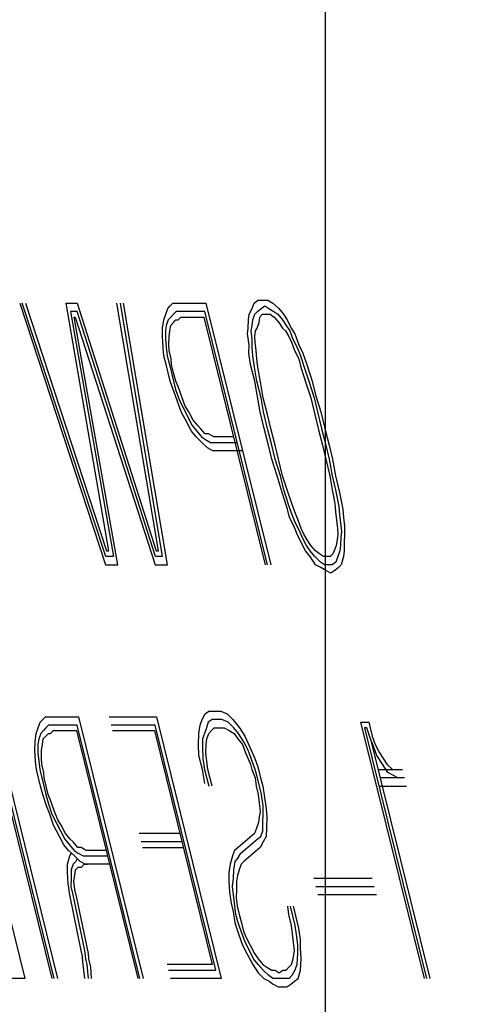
# Model space of a CAD drawing. Extents: x 2360 to 5106, y -824 to 622.
# Tile 63 of 124: x 3455.47 to 3455.63, y 501.809 to 502.154. Entities that reach past the tile are written whole.
import ezdxf

# ---------------------------------------------------------------- set-up
doc = ezdxf.new("R2010")
doc.units = 0
doc.header["$MEASUREMENT"] = 0
doc.layers.get('DEFPOINTS').update_dxf_attribs({"linetype": 'CONTINUOUS'})
doc.layers.add('SPILL-BUCKET', color=1, linetype='CONTINUOUS')

msp = doc.modelspace()

# ---------------------------------------------------------------- linework, layer by layer
at = {"layer": 'DEFPOINTS'}
msp.add_lwpolyline([(3455.57736, 503.98817), (3455.57736, 501.56696), (3456.29278, 500.69072), (3456.29278, 497.86376), (3454.78485, 497.86376), (3454.78485, 495.80382)], dxfattribs=at)
at = {"layer": 'SPILL-BUCKET', "color": 8, "linetype": 'Continuous'}
for p, q in [((3455.47037, 502.05474), (3455.50039, 501.96309)), ((3455.50044, 501.96602), (3455.47114, 502.05474)), ((3455.4723, 502.05474), (3455.50073, 501.96797)), ((3455.48659, 502.05474), (3455.49045, 502.05474)), ((3455.5015, 501.96797), (3455.48659, 502.05474)), ((3455.49045, 502.05474), (3455.51812, 501.96797)), ((3455.51889, 501.96797), (3455.50436, 502.05474)), ((3455.50552, 502.05474), (3455.52014, 501.96602)), ((3455.52202, 501.96309), (3455.50668, 502.05474)), ((3455.52213, 502.05279), (3455.52305, 502.05377)), ((3455.52305, 502.05377), (3455.52396, 502.05474)), ((3455.52396, 502.05474), (3455.52551, 502.05474)), ((3455.52551, 502.05474), (3455.52667, 502.05474)), ((3455.52667, 502.05474), (3455.53555, 502.05474)), ((3455.53555, 502.05474), (3455.55824, 501.96309)), ((3455.55178, 502.05279), (3455.55245, 502.05474)), ((3455.55245, 502.05474), (3455.55376, 502.05572)), ((3455.55376, 502.05572), (3455.55569, 502.05572)), ((3455.55486, 502.05279), (3455.55617, 502.05377)), ((3455.55569, 502.05572), (3455.55723, 502.05572)), ((3455.55617, 502.05377), (3455.55757, 502.05279)), ((3455.55723, 502.05572), (3455.55902, 502.05474)), ((3455.55902, 502.05474), (3455.56105, 502.05279)), ((3455.49041, 502.05182), (3455.48809, 502.05182)), ((3455.48809, 502.05182), (3455.50315, 501.96602)), ((3455.50464, 501.96309), (3455.48934, 502.04987)), ((3455.48934, 502.04987), (3455.48973, 502.04987)), ((3455.48973, 502.04987), (3455.51778, 501.96309)), ((3455.51782, 501.96602), (3455.49041, 502.05182)), ((3455.52077, 502.04889), (3455.52145, 502.05084)), ((3455.52145, 502.05084), (3455.52213, 502.05279)), ((3455.52324, 502.04987), (3455.52232, 502.04889)), ((3455.52416, 502.05084), (3455.52324, 502.04987)), ((3455.52507, 502.05182), (3455.52416, 502.05084)), ((3455.52623, 502.05182), (3455.52507, 502.05182)), ((3455.5258, 502.04889), (3455.52672, 502.04987)), ((3455.52739, 502.05182), (3455.52623, 502.05182)), ((3455.52672, 502.04987), (3455.52787, 502.04987)), ((3455.53512, 502.05182), (3455.52739, 502.05182)), ((3455.52787, 502.04987), (3455.53483, 502.04987)), ((3455.53483, 502.04987), (3455.55631, 501.96309)), ((3455.55708, 501.96309), (3455.53512, 502.05182)), ((3455.55042, 502.04889), (3455.55071, 502.05084)), ((3455.55071, 502.05084), (3455.55178, 502.05279)), ((3455.55197, 502.04889), (3455.55264, 502.05084)), ((3455.55264, 502.05084), (3455.55356, 502.05182)), ((3455.55356, 502.05182), (3455.55486, 502.05279)), ((3455.55414, 502.04792), (3455.55443, 502.04987)), ((3455.55443, 502.04987), (3455.55535, 502.05084)), ((3455.55535, 502.05084), (3455.55689, 502.05084)), ((3455.55689, 502.05084), (3455.55805, 502.05084)), ((3455.55757, 502.05279), (3455.55936, 502.05182)), ((3455.55805, 502.05084), (3455.55945, 502.04987)), ((3455.55936, 502.05182), (3455.56076, 502.05084)), ((3455.55945, 502.04987), (3455.56109, 502.04792)), ((3455.56076, 502.05084), (3455.5624, 502.04889)), ((3455.56105, 502.05279), (3455.56269, 502.05084)), ((3455.56269, 502.05084), (3455.56394, 502.04889)), ((3455.52034, 502.04597), (3455.52077, 502.04889)), ((3455.52165, 502.04694), (3455.52135, 502.04499)), ((3455.52232, 502.04889), (3455.52165, 502.04694)), ((3455.5229, 502.04499), (3455.52319, 502.04694)), ((3455.52319, 502.04694), (3455.52411, 502.04792)), ((3455.52411, 502.04792), (3455.52502, 502.04889)), ((3455.52502, 502.04889), (3455.5258, 502.04889)), ((3455.55038, 502.04597), (3455.55042, 502.04889)), ((3455.55139, 502.04499), (3455.55168, 502.04694)), ((3455.55168, 502.04694), (3455.55197, 502.04889)), ((3455.55346, 502.04597), (3455.55414, 502.04792)), ((3455.56109, 502.04792), (3455.56235, 502.04597)), ((3455.5624, 502.04889), (3455.56365, 502.04694)), ((3455.56365, 502.04694), (3455.56491, 502.04499)), ((3455.56394, 502.04889), (3455.56544, 502.04597)), ((3455.52029, 502.04304), (3455.52034, 502.04597)), ((3455.52049, 502.03914), (3455.52029, 502.04304)), ((3455.52135, 502.04499), (3455.52131, 502.04207)), ((3455.52256, 502.04012), (3455.52261, 502.04304)), ((3455.52261, 502.04304), (3455.5229, 502.04499)), ((3455.55008, 502.04402), (3455.55038, 502.04597)), ((3455.55066, 502.04012), (3455.55008, 502.04402)), ((3455.55173, 502.04207), (3455.55139, 502.04499)), ((3455.55264, 502.04304), (3455.55293, 502.04499)), ((3455.55274, 502.04109), (3455.55264, 502.04304)), ((3455.55293, 502.04499), (3455.55346, 502.04597)), ((3455.56235, 502.04597), (3455.56336, 502.04499)), ((3455.56336, 502.04499), (3455.56462, 502.04304)), ((3455.56462, 502.04304), (3455.56549, 502.04109)), ((3455.56491, 502.04499), (3455.56602, 502.04207)), ((3455.56544, 502.04597), (3455.56669, 502.04402)), ((3455.56669, 502.04402), (3455.56805, 502.04012)), ((3455.52131, 502.04207), (3455.52165, 502.03914)), ((3455.52266, 502.03817), (3455.52256, 502.04012)), ((3455.55061, 502.03719), (3455.55066, 502.04012)), ((3455.55168, 502.03914), (3455.55173, 502.04207)), ((3455.55308, 502.03817), (3455.55274, 502.04109)), ((3455.56549, 502.04109), (3455.5666, 502.03817)), ((3455.56602, 502.04207), (3455.56751, 502.03914)), ((3455.56805, 502.04012), (3455.56954, 502.03719)), ((3455.52082, 502.03622), (3455.52049, 502.03914)), ((3455.52155, 502.03329), (3455.52082, 502.03622)), ((3455.52165, 502.03914), (3455.52198, 502.03622)), ((3455.52198, 502.03622), (3455.52271, 502.03329)), ((3455.52338, 502.03524), (3455.52266, 502.03817)), ((3455.55119, 502.03329), (3455.55061, 502.03719)), ((3455.55201, 502.03622), (3455.55168, 502.03914)), ((3455.55259, 502.03232), (3455.55201, 502.03622)), ((3455.55342, 502.03524), (3455.55308, 502.03817)), ((3455.5666, 502.03817), (3455.56809, 502.03524)), ((3455.56751, 502.03914), (3455.56863, 502.03622)), ((3455.56863, 502.03622), (3455.56998, 502.03232)), ((3455.56954, 502.03719), (3455.57089, 502.03329)), ((3455.52227, 502.03037), (3455.52155, 502.03329)), ((3455.52271, 502.03329), (3455.52343, 502.03037)), ((3455.52348, 502.03329), (3455.52338, 502.03524)), ((3455.5242, 502.03037), (3455.52348, 502.03329)), ((3455.55264, 502.02744), (3455.55119, 502.03329)), ((3455.55375, 502.03232), (3455.55342, 502.03524)), ((3455.56809, 502.03524), (3455.56882, 502.03232)), ((3455.57089, 502.03329), (3455.57273, 502.02744)), ((3455.523, 502.02744), (3455.52227, 502.03037)), ((3455.52343, 502.03037), (3455.52415, 502.02744)), ((3455.52493, 502.02744), (3455.5242, 502.03037)), ((3455.55341, 502.02744), (3455.55259, 502.03232)), ((3455.55481, 502.02647), (3455.55375, 502.03232)), ((3455.56882, 502.03232), (3455.57065, 502.02647)), ((3455.56998, 502.03232), (3455.57157, 502.02744)), ((3455.52435, 502.02354), (3455.523, 502.02744)), ((3455.52415, 502.02744), (3455.52488, 502.02452)), ((3455.5258, 502.02549), (3455.52493, 502.02744)), ((3455.55346, 502.02257), (3455.55264, 502.02744)), ((3455.55486, 502.02159), (3455.55341, 502.02744)), ((3455.55564, 502.02159), (3455.55481, 502.02647)), ((3455.57065, 502.02647), (3455.57225, 502.02159)), ((3455.57157, 502.02744), (3455.57341, 502.02159)), ((3455.57273, 502.02744), (3455.57394, 502.02257)), ((3455.52546, 502.02062), (3455.52435, 502.02354)), ((3455.52488, 502.02452), (3455.52623, 502.02062)), ((3455.52715, 502.02159), (3455.5258, 502.02549)), ((3455.55453, 502.01672), (3455.55346, 502.02257)), ((3455.57394, 502.02257), (3455.57577, 502.01672)), ((3455.52681, 502.01672), (3455.52546, 502.02062)), ((3455.52623, 502.02062), (3455.52773, 502.01769)), ((3455.52826, 502.01867), (3455.52715, 502.02159)), ((3455.55568, 502.01672), (3455.55486, 502.02159)), ((3455.55709, 502.01574), (3455.55564, 502.02159)), ((3455.57225, 502.02159), (3455.57369, 502.01574)), ((3455.57341, 502.02159), (3455.57461, 502.01672)), ((3455.52893, 502.01282), (3455.52681, 502.01672)), ((3455.52773, 502.01769), (3455.52922, 502.01477)), ((3455.52951, 502.01672), (3455.52826, 502.01867)), ((3455.53101, 502.01379), (3455.52951, 502.01672)), ((3455.55597, 502.01087), (3455.55453, 502.01672)), ((3455.55713, 502.01087), (3455.55568, 502.01672)), ((3455.55829, 502.01087), (3455.55709, 502.01574)), ((3455.57369, 502.01574), (3455.5749, 502.01087)), ((3455.57461, 502.01672), (3455.57606, 502.01087)), ((3455.57577, 502.01672), (3455.57722, 502.01087)), ((3455.53043, 502.00989), (3455.52893, 502.01282)), ((3455.52922, 502.01477), (3455.53072, 502.01184)), ((3455.53265, 502.01184), (3455.53101, 502.01379)), ((3455.53207, 502.00794), (3455.53043, 502.00989)), ((3455.53072, 502.01184), (3455.53236, 502.00989)), ((3455.53236, 502.00989), (3455.534, 502.00794)), ((3455.53367, 502.01087), (3455.53265, 502.01184)), ((3455.53531, 502.00892), (3455.53367, 502.01087)), ((3455.53647, 502.00892), (3455.53531, 502.00892)), ((3455.53825, 502.00794), (3455.53647, 502.00892)), ((3455.55742, 502.00502), (3455.55597, 502.01087)), ((3455.55858, 502.00502), (3455.55713, 502.01087)), ((3455.55974, 502.00502), (3455.55829, 502.01087)), ((3455.5749, 502.01087), (3455.57635, 502.00502)), ((3455.57606, 502.01087), (3455.57751, 502.00502)), ((3455.57722, 502.01087), (3455.57867, 502.00502)), ((3455.5341, 502.00599), (3455.53207, 502.00794)), ((3455.534, 502.00794), (3455.5354, 502.00697)), ((3455.53613, 502.00404), (3455.5341, 502.00599)), ((3455.5354, 502.00697), (3455.53719, 502.00599)), ((3455.53719, 502.00599), (3455.53873, 502.00599)), ((3455.54521, 502.00794), (3455.53825, 502.00794)), ((3455.53873, 502.00599), (3455.54646, 502.00599)), ((3455.55863, 502.00014), (3455.55742, 502.00502)), ((3455.55979, 502.00014), (3455.55858, 502.00502)), ((3455.56095, 502.00014), (3455.55974, 502.00502)), ((3455.57635, 502.00502), (3455.57756, 502.00014)), ((3455.57751, 502.00502), (3455.57872, 502.00014)), ((3455.57867, 502.00502), (3455.57987, 502.00014)), ((3455.53791, 502.00307), (3455.53613, 502.00404)), ((3455.53946, 502.00307), (3455.53791, 502.00307)), ((3455.54834, 502.00307), (3455.53946, 502.00307)), ((3455.56046, 501.99429), (3455.55863, 502.00014)), ((3455.56162, 501.99429), (3455.55979, 502.00014)), ((3455.56239, 501.99429), (3455.56095, 502.00014)), ((3455.57756, 502.00014), (3455.579, 501.99429)), ((3455.57872, 502.00014), (3455.57978, 501.99429)), ((3455.57987, 502.00014), (3455.58094, 501.99429)), ((3455.5623, 501.98844), (3455.56046, 501.99429)), ((3455.56283, 501.98942), (3455.56162, 501.99429)), ((3455.56399, 501.98942), (3455.56239, 501.99429)), ((3455.579, 501.99429), (3455.57982, 501.98942)), ((3455.57978, 501.99429), (3455.58098, 501.98942)), ((3455.58094, 501.99429), (3455.58238, 501.98844)), ((3455.56413, 501.98259), (3455.5623, 501.98844)), ((3455.56466, 501.98357), (3455.56283, 501.98942)), ((3455.56558, 501.98454), (3455.56399, 501.98942)), ((3455.57982, 501.98942), (3455.58065, 501.98454)), ((3455.58098, 501.98942), (3455.58205, 501.98357)), ((3455.58238, 501.98844), (3455.58345, 501.98259)), ((3455.56669, 501.98162), (3455.56558, 501.98454)), ((3455.58065, 501.98454), (3455.58098, 501.98162)), ((3455.56486, 501.97967), (3455.56413, 501.98259)), ((3455.56577, 501.98064), (3455.56466, 501.98357)), ((3455.5678, 501.97869), (3455.56669, 501.98162)), ((3455.58098, 501.98162), (3455.58132, 501.97869)), ((3455.58205, 501.98357), (3455.58238, 501.98064)), ((3455.58345, 501.98259), (3455.58378, 501.97967)), ((3455.56635, 501.97674), (3455.56486, 501.97967)), ((3455.56688, 501.97772), (3455.56577, 501.98064)), ((3455.56838, 501.97479), (3455.56688, 501.97772)), ((3455.56891, 501.97577), (3455.5678, 501.97869)), ((3455.58132, 501.97869), (3455.58166, 501.97577)), ((3455.58238, 501.98064), (3455.58272, 501.97772)), ((3455.58272, 501.97772), (3455.58306, 501.97479)), ((3455.58378, 501.97967), (3455.58412, 501.97674)), ((3455.56746, 501.97382), (3455.56635, 501.97674)), ((3455.56925, 501.97284), (3455.56838, 501.97479)), ((3455.56978, 501.97382), (3455.56891, 501.97577)), ((3455.58166, 501.97577), (3455.58176, 501.97382)), ((3455.58306, 501.97479), (3455.58277, 501.97284)), ((3455.58412, 501.97674), (3455.58407, 501.97382)), ((3455.56896, 501.97089), (3455.56746, 501.97382)), ((3455.57046, 501.96797), (3455.56896, 501.97089)), ((3455.57075, 501.96992), (3455.56925, 501.97284)), ((3455.57104, 501.97187), (3455.56978, 501.97382)), ((3455.57229, 501.96992), (3455.57104, 501.97187)), ((3455.58147, 501.97187), (3455.58117, 501.96992)), ((3455.58176, 501.97382), (3455.58147, 501.97187)), ((3455.58277, 501.97284), (3455.58272, 501.96992)), ((3455.58402, 501.97089), (3455.58398, 501.96797)), ((3455.58407, 501.97382), (3455.58402, 501.97089)), ((3455.50073, 501.96797), (3455.5015, 501.96797)), ((3455.51812, 501.96797), (3455.51889, 501.96797)), ((3455.5721, 501.96602), (3455.57046, 501.96797)), ((3455.572, 501.96797), (3455.57075, 501.96992)), ((3455.57364, 501.96602), (3455.572, 501.96797)), ((3455.57393, 501.96797), (3455.57229, 501.96992)), ((3455.57533, 501.96699), (3455.57393, 501.96797)), ((3455.5805, 501.96797), (3455.57997, 501.96699)), ((3455.58117, 501.96992), (3455.5805, 501.96797)), ((3455.58243, 501.96797), (3455.58175, 501.96602)), ((3455.58272, 501.96992), (3455.58243, 501.96797)), ((3455.58398, 501.96797), (3455.58369, 501.96602)), ((3455.50315, 501.96602), (3455.50044, 501.96602)), ((3455.52014, 501.96602), (3455.51782, 501.96602)), ((3455.57398, 501.96309), (3455.5721, 501.96602)), ((3455.57567, 501.96407), (3455.57364, 501.96602)), ((3455.57673, 501.96602), (3455.57533, 501.96699)), ((3455.57707, 501.96309), (3455.57567, 501.96407)), ((3455.57789, 501.96602), (3455.57673, 501.96602)), ((3455.57905, 501.96602), (3455.57789, 501.96602)), ((3455.57997, 501.96699), (3455.57905, 501.96602)), ((3455.58108, 501.96407), (3455.57977, 501.96309)), ((3455.58175, 501.96602), (3455.58108, 501.96407)), ((3455.58369, 501.96602), (3455.58287, 501.96309)), ((3455.50039, 501.96309), (3455.50464, 501.96309)), ((3455.51778, 501.96309), (3455.52202, 501.96309)), ((3455.57577, 501.96212), (3455.57398, 501.96309)), ((3455.57755, 501.96114), (3455.57577, 501.96212)), ((3455.57862, 501.96309), (3455.57707, 501.96309)), ((3455.57934, 501.96017), (3455.57755, 501.96114)), ((3455.57977, 501.96309), (3455.57862, 501.96309)), ((3455.58065, 501.96114), (3455.57934, 501.96017)), ((3455.58195, 501.96212), (3455.58065, 501.96114)), ((3455.58287, 501.96309), (3455.58195, 501.96212)), ((3455.44935, 501.90995), (3455.47204, 501.8183)), ((3455.4816, 501.8183), (3455.45891, 501.90995)), ((3455.48237, 501.8183), (3455.45969, 501.90995)), ((3455.46085, 501.90995), (3455.48353, 501.8183)), ((3455.47746, 501.908), (3455.47837, 501.90898)), ((3455.47837, 501.90898), (3455.47929, 501.90995)), ((3455.47929, 501.90995), (3455.48083, 501.90995)), ((3455.48083, 501.90995), (3455.48199, 501.90995)), ((3455.48199, 501.90995), (3455.49088, 501.90995)), ((3455.49088, 501.90995), (3455.51357, 501.8183)), ((3455.5016, 501.90995), (3455.51821, 501.90995)), ((3455.51821, 501.90995), (3455.5409, 501.8183)), ((3455.53351, 501.90703), (3455.53419, 501.90898)), ((3455.53419, 501.90898), (3455.53525, 501.91093)), ((3455.53525, 501.91093), (3455.53656, 501.9119)), ((3455.53767, 501.90898), (3455.53636, 501.908)), ((3455.53656, 501.9119), (3455.53887, 501.9119)), ((3455.5396, 501.90898), (3455.53767, 501.90898)), ((3455.53887, 501.9119), (3455.54081, 501.9119)), ((3455.54114, 501.90898), (3455.5396, 501.90898)), ((3455.54081, 501.9119), (3455.54298, 501.91093)), ((3455.54332, 501.908), (3455.54114, 501.90898)), ((3455.54298, 501.91093), (3455.54501, 501.90898)), ((3455.54501, 501.90898), (3455.54728, 501.90605)), ((3455.4761, 501.9041), (3455.47678, 501.90605)), ((3455.47678, 501.90605), (3455.47746, 501.908)), ((3455.47856, 501.90508), (3455.47765, 501.9041)), ((3455.47948, 501.90605), (3455.47856, 501.90508)), ((3455.4804, 501.90703), (3455.47948, 501.90605)), ((3455.48156, 501.90703), (3455.4804, 501.90703)), ((3455.48112, 501.9041), (3455.48204, 501.90508)), ((3455.48272, 501.90703), (3455.48156, 501.90703)), ((3455.48204, 501.90508), (3455.4832, 501.90508)), ((3455.49044, 501.90703), (3455.48272, 501.90703)), ((3455.4832, 501.90508), (3455.49015, 501.90508)), ((3455.49015, 501.90508), (3455.51164, 501.8183)), ((3455.51241, 501.8183), (3455.49044, 501.90703)), ((3455.51777, 501.90703), (3455.50232, 501.90703)), ((3455.5028, 501.90508), (3455.51748, 501.90508)), ((3455.51748, 501.90508), (3455.53776, 501.82318)), ((3455.53901, 501.82123), (3455.51777, 501.90703)), ((3455.53308, 501.9041), (3455.53351, 501.90703)), ((3455.53569, 501.90605), (3455.53501, 501.9041)), ((3455.53636, 501.908), (3455.53569, 501.90605)), ((3455.53656, 501.9041), (3455.53747, 501.90508)), ((3455.53747, 501.90508), (3455.53839, 501.90605)), ((3455.53839, 501.90605), (3455.54032, 501.90605)), ((3455.54032, 501.90605), (3455.54187, 501.90605)), ((3455.54187, 501.90605), (3455.54366, 501.90508)), ((3455.54534, 501.90605), (3455.54332, 501.908)), ((3455.54366, 501.90508), (3455.54544, 501.9041)), ((3455.54699, 501.9041), (3455.54534, 501.90605)), ((3455.54728, 501.90605), (3455.54916, 501.90313)), ((3455.61207, 501.8183), (3455.58986, 501.908)), ((3455.58986, 501.908), (3455.59257, 501.908)), ((3455.59112, 501.90605), (3455.61284, 501.8183)), ((3455.59189, 501.90605), (3455.59112, 501.90605)), ((3455.59324, 501.90215), (3455.59189, 501.90605)), ((3455.59257, 501.908), (3455.59305, 501.90605)), ((3455.59305, 501.90605), (3455.59378, 501.90313)), ((3455.47567, 501.90118), (3455.4761, 501.9041)), ((3455.47697, 501.90215), (3455.47668, 501.9002)), ((3455.47765, 501.9041), (3455.47697, 501.90215)), ((3455.47823, 501.9002), (3455.47852, 501.90215)), ((3455.47852, 501.90215), (3455.47943, 501.90313)), ((3455.47943, 501.90313), (3455.48035, 501.9041)), ((3455.48035, 501.9041), (3455.48112, 501.9041)), ((3455.53289, 501.9002), (3455.53308, 501.9041)), ((3455.53433, 501.90215), (3455.53429, 501.89923)), ((3455.53501, 501.9041), (3455.53433, 501.90215)), ((3455.53559, 501.9002), (3455.53588, 501.90215)), ((3455.53588, 501.90215), (3455.53656, 501.9041)), ((3455.54544, 501.9041), (3455.5467, 501.90215)), ((3455.5467, 501.90215), (3455.54834, 501.9002)), ((3455.54887, 501.90118), (3455.54699, 501.9041)), ((3455.54916, 501.90313), (3455.5509, 501.89923)), ((3455.59435, 501.89923), (3455.59324, 501.90215)), ((3455.59378, 501.90313), (3455.59488, 501.9002)), ((3455.47562, 501.89825), (3455.47567, 501.90118)), ((3455.47581, 501.89435), (3455.47562, 501.89825)), ((3455.47668, 501.9002), (3455.47663, 501.89728)), ((3455.47789, 501.89533), (3455.47794, 501.89825)), ((3455.47794, 501.89825), (3455.47823, 501.9002)), ((3455.53308, 501.8963), (3455.53289, 501.9002)), ((3455.53429, 501.89923), (3455.53448, 501.89533)), ((3455.53554, 501.89728), (3455.53559, 501.9002)), ((3455.54834, 501.9002), (3455.54945, 501.89728)), ((3455.55036, 501.89825), (3455.54887, 501.90118)), ((3455.55172, 501.89435), (3455.55036, 501.89825)), ((3455.5509, 501.89923), (3455.55264, 501.89533)), ((3455.59348, 501.90118), (3455.614, 501.8183)), ((3455.59546, 501.8963), (3455.59435, 501.89923)), ((3455.59488, 501.9002), (3455.59638, 501.89728)), ((3455.47663, 501.89728), (3455.47697, 501.89435)), ((3455.47798, 501.89338), (3455.47789, 501.89533)), ((3455.53428, 501.89143), (3455.53308, 501.8963)), ((3455.53448, 501.89533), (3455.53506, 501.89143)), ((3455.53588, 501.89435), (3455.53554, 501.89728)), ((3455.54945, 501.89728), (3455.55119, 501.89338)), ((3455.55264, 501.89533), (3455.55374, 501.8924)), ((3455.59735, 501.89338), (3455.59546, 501.8963)), ((3455.59638, 501.89728), (3455.59764, 501.89533)), ((3455.59764, 501.89533), (3455.59889, 501.89338)), ((3455.47615, 501.89143), (3455.47581, 501.89435)), ((3455.47687, 501.8885), (3455.47615, 501.89143)), ((3455.47697, 501.89435), (3455.47731, 501.89143)), ((3455.47731, 501.89143), (3455.47803, 501.8885)), ((3455.47871, 501.89045), (3455.47798, 501.89338)), ((3455.53511, 501.88655), (3455.53428, 501.89143)), ((3455.53506, 501.89143), (3455.53651, 501.88558)), ((3455.53622, 501.89143), (3455.53588, 501.89435)), ((3455.53766, 501.88558), (3455.53622, 501.89143)), ((3455.55119, 501.89338), (3455.55167, 501.89143)), ((3455.55167, 501.89143), (3455.55278, 501.8885)), ((3455.55283, 501.89143), (3455.55172, 501.89435)), ((3455.55355, 501.8885), (3455.55283, 501.89143)), ((3455.55374, 501.8924), (3455.55471, 501.8885)), ((3455.5959, 501.89143), (3455.6044, 501.89143)), ((3455.59923, 501.89045), (3455.59735, 501.89338)), ((3455.59889, 501.89338), (3455.60092, 501.89143)), ((3455.60092, 501.89143), (3455.60208, 501.89143)), ((3455.4776, 501.88558), (3455.47687, 501.8885)), ((3455.47803, 501.8885), (3455.47876, 501.88558)), ((3455.47881, 501.8885), (3455.47871, 501.89045)), ((3455.47953, 501.88558), (3455.47881, 501.8885)), ((3455.55278, 501.8885), (3455.55312, 501.88558)), ((3455.55428, 501.88558), (3455.55355, 501.8885)), ((3455.55471, 501.8885), (3455.55544, 501.88558)), ((3455.60512, 501.8885), (3455.59662, 501.8885)), ((3455.60102, 501.88948), (3455.59923, 501.89045)), ((3455.6028, 501.8885), (3455.60102, 501.88948)), ((3455.47832, 501.88265), (3455.4776, 501.88558)), ((3455.47876, 501.88558), (3455.47948, 501.88265)), ((3455.48025, 501.88265), (3455.47953, 501.88558)), ((3455.55312, 501.88558), (3455.55384, 501.88265)), ((3455.555, 501.88265), (3455.55428, 501.88558)), ((3455.55544, 501.88558), (3455.55601, 501.88168)), ((3455.59619, 501.88558), (3455.60584, 501.88558)), ((3455.47967, 501.87875), (3455.47832, 501.88265)), ((3455.47948, 501.88265), (3455.48021, 501.87973)), ((3455.48112, 501.8807), (3455.48025, 501.88265)), ((3455.55384, 501.88265), (3455.55418, 501.87973)), ((3455.55558, 501.87875), (3455.555, 501.88265)), ((3455.55601, 501.88168), (3455.55659, 501.87778)), ((3455.48078, 501.87583), (3455.47967, 501.87875)), ((3455.48021, 501.87973), (3455.48156, 501.87583)), ((3455.48247, 501.8768), (3455.48112, 501.8807)), ((3455.55418, 501.87973), (3455.55452, 501.8768)), ((3455.55553, 501.87583), (3455.55558, 501.87875)), ((3455.55659, 501.87778), (3455.55693, 501.87485)), ((3455.48214, 501.87193), (3455.48078, 501.87583)), ((3455.48156, 501.87583), (3455.48305, 501.8729)), ((3455.48359, 501.87388), (3455.48247, 501.8768)), ((3455.55423, 501.87485), (3455.55394, 501.8729)), ((3455.55452, 501.8768), (3455.55423, 501.87485)), ((3455.55548, 501.8729), (3455.55553, 501.87583)), ((3455.55693, 501.87485), (3455.55674, 501.87095)), ((3455.48426, 501.86803), (3455.48214, 501.87193)), ((3455.48305, 501.8729), (3455.48455, 501.86998)), ((3455.48484, 501.87193), (3455.48359, 501.87388)), ((3455.48634, 501.869), (3455.48484, 501.87193)), ((3455.55326, 501.87095), (3455.55259, 501.869)), ((3455.55394, 501.8729), (3455.55326, 501.87095)), ((3455.55543, 501.86998), (3455.55548, 501.8729)), ((3455.55674, 501.87095), (3455.55669, 501.86803)), ((3455.48576, 501.8651), (3455.48426, 501.86803)), ((3455.48455, 501.86998), (3455.48605, 501.86705)), ((3455.48798, 501.86705), (3455.48634, 501.869)), ((3455.52641, 501.869), (3455.51212, 501.869)), ((3455.55259, 501.869), (3455.54684, 501.86413)), ((3455.55345, 501.86705), (3455.55476, 501.86803)), ((3455.55476, 501.86803), (3455.55543, 501.86998)), ((3455.55669, 501.86803), (3455.55563, 501.86608)), ((3455.4874, 501.86315), (3455.48576, 501.8651)), ((3455.48605, 501.86705), (3455.48769, 501.8651)), ((3455.48769, 501.8651), (3455.48933, 501.86315)), ((3455.48899, 501.86608), (3455.48798, 501.86705)), ((3455.49063, 501.86413), (3455.48899, 501.86608)), ((3455.49179, 501.86413), (3455.49063, 501.86413)), ((3455.49358, 501.86315), (3455.49179, 501.86413)), ((3455.52714, 501.86608), (3455.51285, 501.86608)), ((3455.51333, 501.86413), (3455.52762, 501.86413)), ((3455.54684, 501.86413), (3455.54554, 501.86315)), ((3455.54771, 501.86218), (3455.55345, 501.86705)), ((3455.55456, 501.86413), (3455.54882, 501.85925)), ((3455.55563, 501.86608), (3455.55456, 501.86413)), ((3455.48706, 501.85828), (3455.48788, 501.8612)), ((3455.48943, 501.8612), (3455.4874, 501.86315)), ((3455.48788, 501.8612), (3455.48841, 501.86218)), ((3455.48933, 501.86315), (3455.49073, 501.86218)), ((3455.49145, 501.85925), (3455.48943, 501.8612)), ((3455.49044, 501.86023), (3455.48991, 501.85925)), ((3455.49073, 501.86218), (3455.49252, 501.8612)), ((3455.49252, 501.8612), (3455.49406, 501.8612)), ((3455.50053, 501.86315), (3455.49358, 501.86315)), ((3455.49406, 501.8612), (3455.50102, 501.8612)), ((3455.54486, 501.8612), (3455.54404, 501.85828)), ((3455.54554, 501.86315), (3455.54486, 501.8612)), ((3455.54573, 501.85925), (3455.54664, 501.86023)), ((3455.54664, 501.86023), (3455.54771, 501.86218)), ((3455.48701, 501.85535), (3455.48706, 501.85828)), ((3455.48899, 501.85828), (3455.48831, 501.85633)), ((3455.48991, 501.85925), (3455.48899, 501.85828)), ((3455.48986, 501.85633), (3455.49078, 501.8573)), ((3455.49078, 501.8573), (3455.49194, 501.8573)), ((3455.49324, 501.85828), (3455.49145, 501.85925)), ((3455.49194, 501.8573), (3455.49286, 501.85828)), ((3455.49286, 501.85828), (3455.49402, 501.85828)), ((3455.49479, 501.85828), (3455.49324, 501.85828)), ((3455.50174, 501.85828), (3455.49479, 501.85828)), ((3455.54404, 501.85828), (3455.5436, 501.85535)), ((3455.54529, 501.85633), (3455.54573, 501.85925)), ((3455.5479, 501.85828), (3455.54722, 501.85633)), ((3455.54882, 501.85925), (3455.5479, 501.85828)), ((3455.48721, 501.85145), (3455.48701, 501.85535)), ((3455.48827, 501.8534), (3455.48822, 501.85048)), ((3455.48831, 501.85633), (3455.48827, 501.8534)), ((3455.48928, 501.85243), (3455.48957, 501.85438)), ((3455.48957, 501.85438), (3455.48986, 501.85633)), ((3455.5436, 501.85535), (3455.54356, 501.85243)), ((3455.54481, 501.85048), (3455.54524, 501.8534)), ((3455.54524, 501.8534), (3455.54529, 501.85633)), ((3455.54655, 501.85438), (3455.54626, 501.85243)), ((3455.54722, 501.85633), (3455.54655, 501.85438)), ((3455.57335, 501.8534), (3455.59382, 501.8534)), ((3455.48779, 501.84755), (3455.48721, 501.85145)), ((3455.48822, 501.85048), (3455.48894, 501.84755)), ((3455.48962, 501.8495), (3455.48928, 501.85243)), ((3455.54356, 501.85243), (3455.54375, 501.84853)), ((3455.54515, 501.84755), (3455.54481, 501.85048)), ((3455.54626, 501.85243), (3455.54621, 501.8495)), ((3455.57407, 501.85048), (3455.59454, 501.85048)), ((3455.49184, 501.82805), (3455.48779, 501.84755)), ((3455.48894, 501.84755), (3455.493, 501.82805)), ((3455.49034, 501.84658), (3455.48962, 501.8495)), ((3455.4944, 501.82708), (3455.49034, 501.84658)), ((3455.54375, 501.84853), (3455.54433, 501.84463)), ((3455.54549, 501.84463), (3455.54515, 501.84755)), ((3455.54621, 501.8495), (3455.54616, 501.84658)), ((3455.54616, 501.84658), (3455.5465, 501.84365)), ((3455.59527, 501.84755), (3455.5748, 501.84755)), ((3455.54433, 501.84463), (3455.54505, 501.8417)), ((3455.54606, 501.84073), (3455.54549, 501.84463)), ((3455.5465, 501.84365), (3455.54722, 501.84073)), ((3455.56461, 501.84073), (3455.56427, 501.84365)), ((3455.56504, 501.84365), (3455.56601, 501.83975)), ((3455.56717, 501.83975), (3455.5662, 501.84365)), ((3455.54505, 501.8417), (3455.54563, 501.8378)), ((3455.54679, 501.8378), (3455.54606, 501.84073)), ((3455.54722, 501.84073), (3455.54795, 501.8378)), ((3455.56557, 501.83683), (3455.56461, 501.84073)), ((3455.56601, 501.83975), (3455.56673, 501.83683)), ((3455.56813, 501.83585), (3455.56717, 501.83975)), ((3455.54563, 501.8378), (3455.54698, 501.8339)), ((3455.5479, 501.83488), (3455.54679, 501.8378)), ((3455.54795, 501.8378), (3455.54867, 501.83488)), ((3455.56591, 501.8339), (3455.56557, 501.83683)), ((3455.56673, 501.83683), (3455.56731, 501.83293)), ((3455.54698, 501.8339), (3455.54833, 501.83)), ((3455.54925, 501.83098), (3455.5479, 501.83488)), ((3455.54867, 501.83488), (3455.54954, 501.83293)), ((3455.54954, 501.83293), (3455.55104, 501.83)), ((3455.56625, 501.83098), (3455.56591, 501.8339)), ((3455.56731, 501.83293), (3455.56765, 501.83)), ((3455.56871, 501.83195), (3455.56813, 501.83585)), ((3455.54833, 501.83), (3455.54983, 501.82708)), ((3455.55075, 501.82805), (3455.54925, 501.83098)), ((3455.55104, 501.83), (3455.55253, 501.82708)), ((3455.56659, 501.82805), (3455.56625, 501.83098)), ((3455.56765, 501.83), (3455.5676, 501.82708)), ((3455.56866, 501.82903), (3455.56871, 501.83195)), ((3455.49232, 501.8261), (3455.49184, 501.82805)), ((3455.49242, 501.82415), (3455.49232, 501.8261)), ((3455.493, 501.82805), (3455.49334, 501.82513)), ((3455.49449, 501.82513), (3455.4944, 501.82708)), ((3455.54983, 501.82708), (3455.55195, 501.82318)), ((3455.55224, 501.82513), (3455.55075, 501.82805)), ((3455.55253, 501.82708), (3455.55379, 501.82513)), ((3455.56615, 501.82513), (3455.56659, 501.82805)), ((3455.5676, 501.82708), (3455.56741, 501.82318)), ((3455.56885, 501.82513), (3455.56866, 501.82903)), ((3455.49309, 501.8183), (3455.49242, 501.82415)), ((3455.49334, 501.82513), (3455.49382, 501.82318)), ((3455.49382, 501.82318), (3455.49425, 501.8183)), ((3455.49522, 501.8222), (3455.49449, 501.82513)), ((3455.53776, 501.82318), (3455.52192, 501.82318)), ((3455.55195, 501.82318), (3455.55384, 501.82025)), ((3455.55389, 501.82318), (3455.55224, 501.82513)), ((3455.55379, 501.82513), (3455.55543, 501.82318)), ((3455.55553, 501.82123), (3455.55389, 501.82318)), ((3455.55543, 501.82318), (3455.55683, 501.8222)), ((3455.56456, 501.8222), (3455.56547, 501.82318)), ((3455.56547, 501.82318), (3455.56615, 501.82513)), ((3455.56741, 501.82318), (3455.56673, 501.82123)), ((3455.56866, 501.82123), (3455.56885, 501.82513)), ((3455.49541, 501.8183), (3455.49522, 501.8222)), ((3455.5224, 501.82123), (3455.53901, 501.82123)), ((3455.55384, 501.82025), (3455.55587, 501.8183)), ((3455.55756, 501.81928), (3455.55553, 501.82123)), ((3455.55683, 501.8222), (3455.55862, 501.82123)), ((3455.55896, 501.8183), (3455.55756, 501.81928)), ((3455.55862, 501.82123), (3455.55978, 501.82123)), ((3455.55978, 501.82123), (3455.56118, 501.82025)), ((3455.56118, 501.82025), (3455.56248, 501.82123)), ((3455.56248, 501.82123), (3455.56364, 501.82123)), ((3455.56364, 501.82123), (3455.56456, 501.8222)), ((3455.56567, 501.81928), (3455.56475, 501.8183)), ((3455.56673, 501.82123), (3455.56567, 501.81928)), ((3455.56784, 501.8183), (3455.56866, 501.82123)), ((3455.47204, 501.8183), (3455.45427, 501.8183)), ((3455.5409, 501.8183), (3455.52313, 501.8183)), ((3455.55587, 501.8183), (3455.55765, 501.81733)), ((3455.55765, 501.81733), (3455.55905, 501.81635)), ((3455.5605, 501.8183), (3455.55896, 501.8183)), ((3455.55905, 501.81635), (3455.56084, 501.81538)), ((3455.56166, 501.8183), (3455.5605, 501.8183)), ((3455.5632, 501.8183), (3455.56166, 501.8183)), ((3455.56475, 501.8183), (3455.5632, 501.8183)), ((3455.56393, 501.81538), (3455.56523, 501.81635)), ((3455.56523, 501.81635), (3455.56654, 501.81733)), ((3455.56654, 501.81733), (3455.56784, 501.8183)), ((3455.56084, 501.81538), (3455.56238, 501.81538)), ((3455.56238, 501.81538), (3455.56393, 501.81538))]:
    msp.add_line(p, q, dxfattribs=at)

doc.saveas('drawing.dxf')
